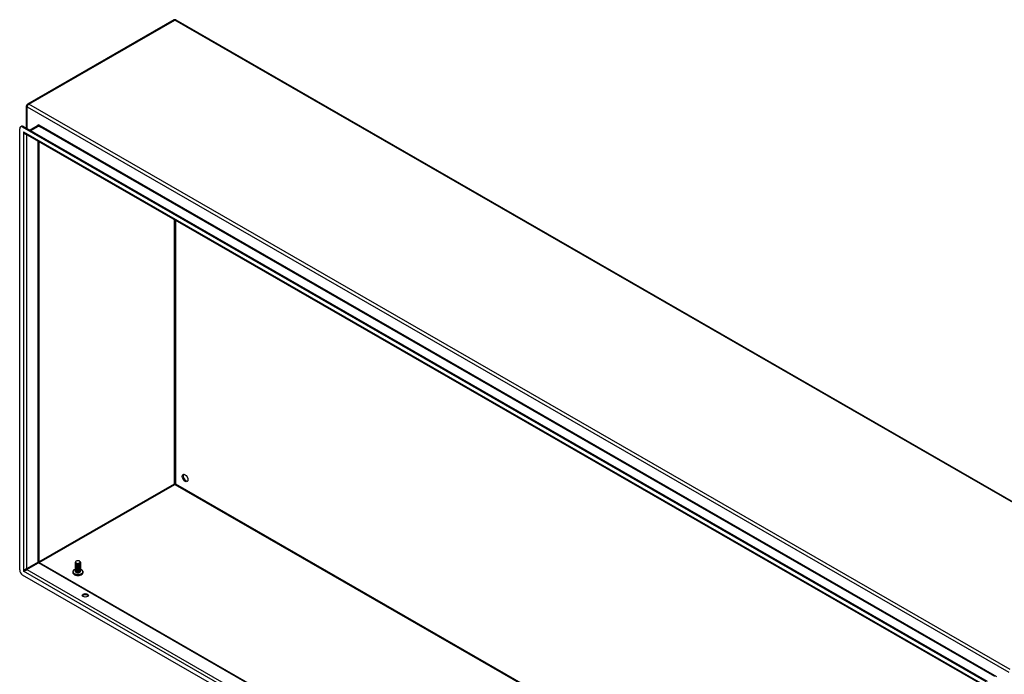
# Model space of a CAD drawing. Header units: inches. Extents: x 23 to 668, y 73 to 305.
# Tile 99 of 148: x 567 to 614, y 274 to 305. Entities that reach past the tile are written whole.
import ezdxf

# ---------------------------------------------------------------- set-up
doc = ezdxf.new("R2010")
doc.units = ezdxf.units.IN
doc.header["$MEASUREMENT"] = 0
doc.layers.add('Visible Edges(ANSI)', color=7, linetype='Continuous', lineweight=25)
doc.layers.add('Visible Tangent Edges(ANSI)', color=7, linetype='Continuous', lineweight=25)

msp = doc.modelspace()

# ---------------------------------------------------------------- linework, layer by layer
at = {"layer": 'Visible Edges(ANSI)'}
for p, q in [((574.397, 304.964), (567.466, 300.972)), ((574.496, 304.964), (621.025, 278.169)), ((567.416, 299.835), (567.416, 300.887)), ((567.089, 278.892), (567.089, 299.807)), ((567.13, 299.897), (567.178, 299.925)), ((612.895, 273.59), (567.229, 299.888)), ((567.277, 299.915), (612.944, 273.617)), ((567.938, 299.942), (567.584, 299.738)), ((612.81, 273.397), (567.356, 299.572)), ((567.995, 299.204), (567.995, 279.271)), ((574.446, 282.966), (574.446, 282.941)), ((568.01, 279.244), (612.825, 253.437)), ((569.734, 279.231), (569.734, 279.234)), ((569.734, 279.199), (569.734, 279.202)), ((569.734, 279.167), (569.734, 279.17)), ((569.734, 279.134), (569.734, 279.138)), ((569.734, 279.102), (569.734, 279.106)), ((569.776, 279.183), (569.763, 279.19)), ((569.776, 279.151), (569.763, 279.158)), ((569.776, 279.119), (569.763, 279.126)), ((569.776, 279.086), (569.763, 279.094)), ((569.776, 279.215), (569.769, 279.219)), ((569.916, 279.218), (569.916, 279.218)), ((569.928, 279.193), (569.916, 279.186)), ((569.928, 279.161), (569.916, 279.154)), ((569.928, 279.129), (569.916, 279.122)), ((569.928, 279.097), (569.916, 279.089)), ((569.923, 279.307), (569.928, 279.304)), ((569.966, 279.247), (569.966, 279.25)), ((569.966, 279.215), (569.966, 279.218)), ((569.966, 279.183), (569.966, 279.186)), ((569.966, 279.151), (569.966, 279.154)), ((569.966, 279.118), (569.966, 279.122)), ((569.966, 279.086), (569.966, 279.089)), ((612.895, 252.353), (567.229, 278.651)), ((569.734, 279.07), (569.734, 279.073)), ((569.734, 279.038), (569.734, 279.041)), ((569.734, 279.006), (569.734, 279.009)), ((569.734, 278.974), (569.734, 278.977)), ((569.734, 278.941), (569.734, 278.945)), ((569.734, 278.909), (569.734, 278.912)), ((569.734, 278.877), (569.734, 278.88)), ((569.734, 278.845), (569.734, 278.848)), ((569.734, 278.813), (569.734, 278.816)), ((569.776, 279.054), (569.763, 279.062)), ((569.776, 279.022), (569.763, 279.029)), ((569.776, 278.99), (569.763, 278.997)), ((569.776, 278.958), (569.763, 278.965)), ((569.776, 278.926), (569.763, 278.933)), ((569.776, 278.893), (569.763, 278.901)), ((569.776, 278.861), (569.763, 278.868)), ((569.776, 278.829), (569.763, 278.836)), ((569.776, 278.797), (569.763, 278.804)), ((569.769, 278.769), (569.763, 278.772)), ((569.928, 279.065), (569.916, 279.057)), ((569.928, 279.032), (569.916, 279.025)), ((569.928, 279), (569.916, 278.993)), ((569.928, 278.968), (569.916, 278.961)), ((569.928, 278.936), (569.916, 278.929)), ((569.928, 278.904), (569.916, 278.896)), ((569.928, 278.871), (569.916, 278.864)), ((569.928, 278.839), (569.916, 278.832)), ((569.928, 278.807), (569.916, 278.8)), ((569.928, 278.775), (569.916, 278.768)), ((569.966, 279.054), (569.966, 279.057)), ((569.966, 279.022), (569.966, 279.025)), ((569.966, 278.99), (569.966, 278.993)), ((569.966, 278.957), (569.966, 278.961)), ((569.966, 278.925), (569.966, 278.928)), ((569.966, 278.893), (569.966, 278.896)), ((569.966, 278.861), (569.966, 278.864)), ((569.966, 278.829), (569.966, 278.832))]:
    msp.add_line(p, q, dxfattribs=at)
at = {"layer": 'Visible Edges(ANSI)', "flags": 128}
for points in [[(568.01, 279.244), (568.004, 279.249), (567.999, 279.256), (567.996, 279.264), (567.995, 279.271)], [(569.928, 279.304), (569.942, 279.295), (569.953, 279.284), (569.961, 279.272), (569.966, 279.259), (569.966, 279.246), (569.963, 279.234), (569.957, 279.222), (569.947, 279.21), (569.934, 279.2), (569.918, 279.191), (569.901, 279.184), (569.881, 279.179), (569.861, 279.176), (569.841, 279.175), (569.82, 279.176), (569.801, 279.18), (569.783, 279.185), (569.767, 279.191), (569.754, 279.2), (569.744, 279.209), (569.738, 279.219), (569.734, 279.23), (569.735, 279.241), (569.739, 279.252)], [(569.734, 279.231), (569.735, 279.223), (569.738, 279.215), (569.743, 279.207), (569.75, 279.2), (569.758, 279.194), (569.768, 279.188), (569.78, 279.183), (569.792, 279.178), (569.806, 279.175), (569.82, 279.173), (569.835, 279.172), (569.85, 279.172), (569.865, 279.173), (569.88, 279.176), (569.895, 279.179), (569.908, 279.184), (569.921, 279.189), (569.932, 279.196), (569.942, 279.203), (569.951, 279.211), (569.958, 279.22), (569.962, 279.229), (569.965, 279.238), (569.966, 279.247)], [(569.964, 279.233), (569.966, 279.222), (569.966, 279.211), (569.963, 279.201), (569.957, 279.19), (569.95, 279.181), (569.94, 279.172), (569.928, 279.164), (569.914, 279.157), (569.899, 279.152), (569.882, 279.147), (569.866, 279.144), (569.848, 279.143), (569.831, 279.143), (569.814, 279.145), (569.798, 279.148), (569.783, 279.152), (569.77, 279.158), (569.758, 279.165), (569.749, 279.172), (569.742, 279.18), (569.737, 279.189), (569.734, 279.198), (569.735, 279.207), (569.737, 279.217)], [(569.734, 279.199), (569.735, 279.191), (569.738, 279.183), (569.743, 279.175), (569.75, 279.168), (569.758, 279.161), (569.768, 279.156), (569.78, 279.15), (569.792, 279.146), (569.806, 279.143), (569.82, 279.141), (569.835, 279.14), (569.85, 279.14), (569.865, 279.141), (569.88, 279.144), (569.895, 279.147), (569.908, 279.152), (569.921, 279.157), (569.932, 279.164), (569.942, 279.171), (569.951, 279.179), (569.958, 279.187), (569.962, 279.196), (569.965, 279.206), (569.966, 279.215)], [(569.964, 279.2), (569.966, 279.19), (569.966, 279.179), (569.963, 279.168), (569.957, 279.158), (569.95, 279.149), (569.94, 279.14), (569.928, 279.132), (569.914, 279.125), (569.899, 279.119), (569.883, 279.115), (569.866, 279.112), (569.848, 279.111), (569.831, 279.111), (569.814, 279.113), (569.798, 279.116), (569.783, 279.12), (569.77, 279.126), (569.758, 279.132), (569.749, 279.14), (569.742, 279.148), (569.737, 279.157), (569.734, 279.166), (569.735, 279.175), (569.737, 279.184)], [(569.734, 279.167), (569.735, 279.159), (569.738, 279.151), (569.743, 279.143), (569.75, 279.136), (569.758, 279.129), (569.768, 279.123), (569.78, 279.118), (569.792, 279.114), (569.806, 279.111), (569.82, 279.109), (569.835, 279.108), (569.85, 279.108), (569.865, 279.109), (569.88, 279.111), (569.895, 279.115), (569.908, 279.119), (569.921, 279.125), (569.932, 279.131), (569.942, 279.139), (569.951, 279.147), (569.958, 279.155), (569.962, 279.164), (569.965, 279.173), (569.966, 279.183)], [(569.964, 279.168), (569.966, 279.158), (569.966, 279.147), (569.963, 279.136), (569.957, 279.126), (569.95, 279.116), (569.94, 279.108), (569.928, 279.1), (569.914, 279.093), (569.899, 279.087), (569.883, 279.083), (569.866, 279.08), (569.848, 279.079), (569.831, 279.079), (569.814, 279.081), (569.798, 279.084), (569.783, 279.088), (569.77, 279.094), (569.758, 279.1), (569.749, 279.108), (569.742, 279.116), (569.737, 279.125), (569.734, 279.134), (569.735, 279.143), (569.737, 279.152)], [(569.734, 279.134), (569.735, 279.126), (569.738, 279.119), (569.743, 279.111), (569.75, 279.104), (569.758, 279.097), (569.768, 279.091), (569.78, 279.086), (569.792, 279.082), (569.806, 279.079), (569.82, 279.077), (569.835, 279.076), (569.85, 279.076), (569.865, 279.077), (569.88, 279.079), (569.895, 279.083), (569.908, 279.087), (569.921, 279.093), (569.932, 279.099), (569.942, 279.107), (569.951, 279.114), (569.958, 279.123), (569.962, 279.132), (569.965, 279.141), (569.966, 279.151)], [(569.964, 279.136), (569.966, 279.125), (569.966, 279.115), (569.963, 279.104), (569.957, 279.094), (569.95, 279.084), (569.94, 279.075), (569.928, 279.067), (569.914, 279.061), (569.899, 279.055), (569.883, 279.051), (569.866, 279.048), (569.848, 279.047), (569.831, 279.047), (569.814, 279.048), (569.798, 279.051), (569.783, 279.056), (569.77, 279.061), (569.758, 279.068), (569.749, 279.076), (569.742, 279.084), (569.737, 279.093), (569.734, 279.102), (569.735, 279.111), (569.737, 279.12)], [(569.734, 279.102), (569.735, 279.094), (569.738, 279.086), (569.743, 279.079), (569.75, 279.072), (569.758, 279.065), (569.768, 279.059), (569.78, 279.054), (569.792, 279.05), (569.806, 279.047), (569.82, 279.044), (569.835, 279.043), (569.85, 279.043), (569.865, 279.045), (569.88, 279.047), (569.895, 279.051), (569.908, 279.055), (569.921, 279.061), (569.932, 279.067), (569.942, 279.074), (569.951, 279.082), (569.958, 279.091), (569.962, 279.1), (569.965, 279.109), (569.966, 279.118)], [(569.964, 279.104), (569.966, 279.093), (569.966, 279.083), (569.963, 279.072), (569.957, 279.062), (569.95, 279.052), (569.94, 279.043), (569.928, 279.035), (569.914, 279.028), (569.899, 279.023), (569.882, 279.019), (569.866, 279.016), (569.848, 279.014), (569.831, 279.015), (569.814, 279.016), (569.798, 279.019), (569.783, 279.024), (569.77, 279.029), (569.758, 279.036), (569.749, 279.043), (569.742, 279.052), (569.737, 279.06), (569.734, 279.07), (569.735, 279.079), (569.737, 279.088)], [(569.734, 279.07), (569.735, 279.062), (569.738, 279.054), (569.743, 279.047), (569.75, 279.039), (569.758, 279.033), (569.768, 279.027), (569.78, 279.022), (569.792, 279.018), (569.806, 279.014), (569.82, 279.012), (569.835, 279.011), (569.85, 279.011), (569.865, 279.013), (569.88, 279.015), (569.895, 279.018), (569.908, 279.023), (569.921, 279.028), (569.932, 279.035), (569.942, 279.042), (569.951, 279.05), (569.958, 279.059), (569.962, 279.068), (569.965, 279.077), (569.966, 279.086)], [(569.747, 279.291), (569.742, 279.284), (569.739, 279.277), (569.737, 279.27), (569.737, 279.263), (569.738, 279.255), (569.74, 279.248), (569.744, 279.241), (569.749, 279.235), (569.756, 279.228), (569.764, 279.223), (569.772, 279.217), (569.782, 279.213), (569.793, 279.209), (569.804, 279.206), (569.816, 279.203), (569.829, 279.202), (569.841, 279.201), (569.854, 279.201), (569.866, 279.203), (569.878, 279.205), (569.89, 279.207), (569.901, 279.211), (569.911, 279.216), (569.92, 279.221)], [(569.776, 279.215), (569.78, 279.213), (569.785, 279.211), (569.79, 279.209), (569.795, 279.207), (569.801, 279.205), (569.807, 279.204), (569.813, 279.202), (569.819, 279.201), (569.825, 279.201), (569.831, 279.2), (569.838, 279.2), (569.844, 279.2), (569.85, 279.2), (569.857, 279.201), (569.863, 279.201), (569.87, 279.202), (569.876, 279.204), (569.882, 279.205), (569.888, 279.207), (569.894, 279.209), (569.9, 279.211), (569.905, 279.213), (569.911, 279.216), (569.916, 279.218)], [(569.776, 279.183), (569.78, 279.181), (569.785, 279.178), (569.79, 279.176), (569.795, 279.175), (569.801, 279.173), (569.807, 279.171), (569.813, 279.17), (569.819, 279.169), (569.825, 279.169), (569.831, 279.168), (569.838, 279.168), (569.844, 279.168), (569.85, 279.168), (569.857, 279.168), (569.863, 279.169), (569.87, 279.17), (569.876, 279.171), (569.882, 279.173), (569.888, 279.174), (569.894, 279.176), (569.9, 279.178), (569.905, 279.181), (569.911, 279.183), (569.916, 279.186)], [(569.776, 279.151), (569.78, 279.149), (569.785, 279.146), (569.79, 279.144), (569.795, 279.142), (569.801, 279.141), (569.807, 279.139), (569.813, 279.138), (569.819, 279.137), (569.825, 279.136), (569.831, 279.136), (569.838, 279.136), (569.844, 279.136), (569.85, 279.136), (569.857, 279.136), (569.863, 279.137), (569.87, 279.138), (569.876, 279.139), (569.882, 279.141), (569.888, 279.142), (569.894, 279.144), (569.9, 279.146), (569.905, 279.149), (569.911, 279.151), (569.916, 279.154)], [(569.776, 279.119), (569.78, 279.116), (569.785, 279.114), (569.79, 279.112), (569.795, 279.11), (569.801, 279.109), (569.807, 279.107), (569.813, 279.106), (569.819, 279.105), (569.825, 279.104), (569.831, 279.104), (569.838, 279.103), (569.844, 279.103), (569.85, 279.104), (569.857, 279.104), (569.863, 279.105), (569.87, 279.106), (569.876, 279.107), (569.882, 279.108), (569.888, 279.11), (569.894, 279.112), (569.9, 279.114), (569.905, 279.116), (569.911, 279.119), (569.916, 279.122)], [(569.776, 279.087), (569.78, 279.084), (569.785, 279.082), (569.79, 279.08), (569.795, 279.078), (569.801, 279.076), (569.807, 279.075), (569.813, 279.074), (569.819, 279.073), (569.825, 279.072), (569.831, 279.072), (569.838, 279.071), (569.844, 279.071), (569.85, 279.071), (569.857, 279.072), (569.863, 279.073), (569.87, 279.074), (569.876, 279.075), (569.882, 279.076), (569.888, 279.078), (569.894, 279.08), (569.9, 279.082), (569.905, 279.084), (569.911, 279.087), (569.916, 279.09)], [(569.92, 279.221), (569.929, 279.226), (569.936, 279.232), (569.943, 279.238), (569.948, 279.245), (569.951, 279.252), (569.953, 279.259), (569.954, 279.266), (569.953, 279.273), (569.95, 279.28), (569.946, 279.287), (569.94, 279.294), (569.934, 279.3), (569.926, 279.306), (569.917, 279.311), (569.907, 279.315), (569.896, 279.319), (569.884, 279.322), (569.872, 279.324), (569.86, 279.325), (569.847, 279.326), (569.835, 279.326), (569.822, 279.325), (569.81, 279.323), (569.798, 279.321)], [(569.673, 278.899), (569.659, 278.89), (569.647, 278.88), (569.637, 278.868), (569.627, 278.856), (569.619, 278.843), (569.612, 278.83), (569.608, 278.815), (569.605, 278.8), (569.604, 278.785), (569.606, 278.77), (569.609, 278.755), (569.615, 278.741), (569.622, 278.727), (569.631, 278.715), (569.641, 278.703), (569.652, 278.692)], [(569.964, 279.072), (569.966, 279.061), (569.966, 279.05), (569.963, 279.04), (569.957, 279.03), (569.95, 279.02), (569.94, 279.011), (569.928, 279.003), (569.914, 278.996), (569.899, 278.991), (569.882, 278.986), (569.866, 278.984), (569.848, 278.982), (569.831, 278.982), (569.814, 278.984), (569.798, 278.987), (569.783, 278.991), (569.77, 278.997), (569.758, 279.004), (569.749, 279.011), (569.742, 279.019), (569.737, 279.028), (569.734, 279.037), (569.735, 279.047), (569.737, 279.056)], [(569.734, 279.038), (569.735, 279.03), (569.738, 279.022), (569.743, 279.014), (569.75, 279.007), (569.758, 279.001), (569.768, 278.995), (569.78, 278.99), (569.792, 278.985), (569.806, 278.982), (569.82, 278.98), (569.835, 278.979), (569.85, 278.979), (569.865, 278.98), (569.88, 278.983), (569.895, 278.986), (569.908, 278.991), (569.921, 278.996), (569.932, 279.003), (569.942, 279.01), (569.951, 279.018), (569.958, 279.026), (569.962, 279.035), (569.965, 279.045), (569.966, 279.054)], [(569.964, 279.04), (569.966, 279.029), (569.966, 279.018), (569.963, 279.008), (569.957, 278.997), (569.95, 278.988), (569.94, 278.979), (569.928, 278.971), (569.914, 278.964), (569.899, 278.958), (569.882, 278.954), (569.866, 278.951), (569.848, 278.95), (569.831, 278.95), (569.814, 278.952), (569.798, 278.955), (569.783, 278.959), (569.77, 278.965), (569.758, 278.971), (569.749, 278.979), (569.742, 278.987), (569.737, 278.996), (569.734, 279.005), (569.735, 279.014), (569.737, 279.023)], [(569.734, 279.006), (569.735, 278.998), (569.738, 278.99), (569.743, 278.982), (569.75, 278.975), (569.758, 278.968), (569.768, 278.962), (569.78, 278.957), (569.792, 278.953), (569.806, 278.95), (569.82, 278.948), (569.835, 278.947), (569.85, 278.947), (569.865, 278.948), (569.88, 278.951), (569.895, 278.954), (569.908, 278.959), (569.921, 278.964), (569.932, 278.971), (569.942, 278.978), (569.951, 278.986), (569.958, 278.994), (569.962, 279.003), (569.965, 279.012), (569.966, 279.022)], [(569.964, 279.007), (569.966, 278.997), (569.966, 278.986), (569.963, 278.975), (569.957, 278.965), (569.95, 278.955), (569.94, 278.947), (569.928, 278.939), (569.914, 278.932), (569.899, 278.926), (569.882, 278.922), (569.866, 278.919), (569.848, 278.918), (569.831, 278.918), (569.814, 278.92), (569.798, 278.923), (569.783, 278.927), (569.77, 278.933), (569.758, 278.939), (569.749, 278.947), (569.742, 278.955), (569.737, 278.964), (569.734, 278.973), (569.735, 278.982), (569.737, 278.991)], [(569.734, 278.974), (569.735, 278.965), (569.738, 278.958), (569.743, 278.95), (569.75, 278.943), (569.758, 278.936), (569.768, 278.93), (569.78, 278.925), (569.792, 278.921), (569.806, 278.918), (569.82, 278.916), (569.835, 278.915), (569.85, 278.915), (569.865, 278.916), (569.88, 278.918), (569.895, 278.922), (569.908, 278.926), (569.921, 278.932), (569.932, 278.938), (569.942, 278.946), (569.951, 278.954), (569.958, 278.962), (569.962, 278.971), (569.965, 278.98), (569.966, 278.99)], [(569.964, 278.975), (569.966, 278.964), (569.966, 278.954), (569.963, 278.943), (569.957, 278.933), (569.95, 278.923), (569.94, 278.914), (569.928, 278.906), (569.914, 278.9), (569.899, 278.894), (569.882, 278.89), (569.866, 278.887), (569.848, 278.886), (569.831, 278.886), (569.814, 278.887), (569.798, 278.89), (569.783, 278.895), (569.77, 278.9), (569.758, 278.907), (569.749, 278.915), (569.742, 278.923), (569.737, 278.932), (569.734, 278.941), (569.735, 278.95), (569.737, 278.959)], [(569.734, 278.941), (569.735, 278.933), (569.738, 278.925), (569.743, 278.918), (569.75, 278.911), (569.758, 278.904), (569.768, 278.898), (569.78, 278.893), (569.792, 278.889), (569.806, 278.886), (569.82, 278.883), (569.835, 278.882), (569.85, 278.883), (569.865, 278.884), (569.88, 278.886), (569.895, 278.89), (569.908, 278.894), (569.921, 278.9), (569.932, 278.906), (569.942, 278.913), (569.951, 278.921), (569.958, 278.93), (569.962, 278.939), (569.965, 278.948), (569.966, 278.957)], [(569.964, 278.943), (569.966, 278.932), (569.966, 278.922), (569.963, 278.911), (569.957, 278.901), (569.95, 278.891), (569.94, 278.882), (569.928, 278.874), (569.914, 278.867), (569.899, 278.862), (569.882, 278.858), (569.866, 278.855), (569.848, 278.853), (569.831, 278.854), (569.814, 278.855), (569.798, 278.858), (569.783, 278.863), (569.77, 278.868), (569.758, 278.875), (569.749, 278.882), (569.742, 278.891), (569.737, 278.899), (569.734, 278.909), (569.735, 278.918), (569.737, 278.927)], [(569.734, 278.909), (569.735, 278.901), (569.738, 278.893), (569.743, 278.886), (569.75, 278.878), (569.758, 278.872), (569.768, 278.866), (569.78, 278.861), (569.792, 278.857), (569.806, 278.853), (569.82, 278.851), (569.835, 278.85), (569.85, 278.85), (569.865, 278.852), (569.88, 278.854), (569.895, 278.857), (569.908, 278.862), (569.921, 278.868), (569.932, 278.874), (569.942, 278.881), (569.951, 278.889), (569.958, 278.898), (569.962, 278.907), (569.965, 278.916), (569.966, 278.925)], [(569.964, 278.911), (569.966, 278.9), (569.966, 278.889), (569.963, 278.879), (569.957, 278.869), (569.95, 278.859), (569.94, 278.85), (569.928, 278.842), (569.914, 278.835), (569.899, 278.83), (569.883, 278.825), (569.866, 278.823), (569.848, 278.821), (569.831, 278.821), (569.814, 278.823), (569.798, 278.826), (569.783, 278.83), (569.77, 278.836), (569.758, 278.843), (569.749, 278.85), (569.742, 278.858), (569.737, 278.867), (569.734, 278.876), (569.735, 278.886), (569.737, 278.895)], [(569.734, 278.877), (569.735, 278.869), (569.738, 278.861), (569.743, 278.853), (569.75, 278.846), (569.758, 278.84), (569.768, 278.834), (569.78, 278.829), (569.792, 278.824), (569.806, 278.821), (569.82, 278.819), (569.835, 278.818), (569.85, 278.818), (569.865, 278.819), (569.88, 278.822), (569.895, 278.825), (569.908, 278.83), (569.921, 278.835), (569.932, 278.842), (569.942, 278.849), (569.951, 278.857), (569.958, 278.865), (569.962, 278.874), (569.965, 278.884), (569.966, 278.893)], [(569.964, 278.879), (569.966, 278.868), (569.966, 278.857), (569.963, 278.847), (569.957, 278.836), (569.95, 278.827), (569.94, 278.818), (569.928, 278.81), (569.914, 278.803), (569.899, 278.797), (569.883, 278.793), (569.866, 278.79), (569.848, 278.789), (569.831, 278.789), (569.814, 278.791), (569.798, 278.794), (569.783, 278.798), (569.77, 278.804), (569.758, 278.81), (569.749, 278.818), (569.742, 278.826), (569.737, 278.835), (569.734, 278.844), (569.735, 278.853), (569.737, 278.863)], [(569.734, 278.845), (569.735, 278.837), (569.738, 278.829), (569.743, 278.821), (569.75, 278.814), (569.758, 278.807), (569.768, 278.802), (569.78, 278.796), (569.792, 278.792), (569.806, 278.789), (569.82, 278.787), (569.835, 278.786), (569.85, 278.786), (569.865, 278.787), (569.88, 278.79), (569.895, 278.793), (569.908, 278.798), (569.921, 278.803), (569.932, 278.81), (569.942, 278.817), (569.951, 278.825), (569.958, 278.833), (569.962, 278.842), (569.965, 278.852), (569.966, 278.861)], [(569.964, 278.846), (569.966, 278.836), (569.966, 278.825), (569.963, 278.814), (569.957, 278.804), (569.95, 278.795), (569.94, 278.786), (569.928, 278.778), (569.914, 278.771), (569.899, 278.765), (569.883, 278.761), (569.866, 278.758), (569.848, 278.757), (569.831, 278.757), (569.814, 278.759), (569.798, 278.762), (569.783, 278.766), (569.77, 278.772), (569.758, 278.778), (569.749, 278.786), (569.742, 278.794), (569.737, 278.803), (569.734, 278.812), (569.735, 278.821), (569.737, 278.83)], [(569.734, 278.813), (569.735, 278.805), (569.738, 278.797), (569.743, 278.789), (569.75, 278.782), (569.758, 278.775), (569.768, 278.769), (569.78, 278.764), (569.792, 278.76), (569.806, 278.757), (569.82, 278.755), (569.835, 278.754), (569.85, 278.754), (569.865, 278.755), (569.88, 278.757), (569.895, 278.761), (569.908, 278.765), (569.921, 278.771), (569.932, 278.777), (569.942, 278.785), (569.951, 278.793), (569.958, 278.801), (569.962, 278.81), (569.965, 278.819), (569.966, 278.829)], [(569.916, 278.768), (569.911, 278.765), (569.906, 278.763), (569.9, 278.76), (569.894, 278.758), (569.888, 278.756), (569.882, 278.755), (569.876, 278.753), (569.869, 278.752), (569.862, 278.752), (569.856, 278.751), (569.849, 278.751), (569.842, 278.751), (569.835, 278.751), (569.829, 278.751), (569.822, 278.752), (569.815, 278.753), (569.809, 278.754), (569.802, 278.756), (569.796, 278.757), (569.79, 278.759), (569.784, 278.761), (569.779, 278.764), (569.774, 278.766), (569.769, 278.769)], [(569.776, 279.054), (569.78, 279.052), (569.785, 279.05), (569.79, 279.048), (569.795, 279.046), (569.801, 279.044), (569.807, 279.043), (569.813, 279.042), (569.819, 279.041), (569.825, 279.04), (569.831, 279.039), (569.838, 279.039), (569.844, 279.039), (569.85, 279.039), (569.857, 279.04), (569.863, 279.04), (569.87, 279.041), (569.876, 279.043), (569.882, 279.044), (569.888, 279.046), (569.894, 279.048), (569.9, 279.05), (569.905, 279.052), (569.911, 279.055), (569.916, 279.057)], [(569.776, 279.022), (569.78, 279.02), (569.785, 279.018), (569.79, 279.015), (569.795, 279.014), (569.801, 279.012), (569.807, 279.011), (569.813, 279.009), (569.819, 279.008), (569.825, 279.008), (569.831, 279.007), (569.838, 279.007), (569.844, 279.007), (569.85, 279.007), (569.857, 279.008), (569.863, 279.008), (569.87, 279.009), (569.876, 279.01), (569.882, 279.012), (569.888, 279.014), (569.894, 279.015), (569.9, 279.018), (569.905, 279.02), (569.911, 279.022), (569.916, 279.025)], [(569.776, 278.99), (569.78, 278.988), (569.785, 278.985), (569.79, 278.983), (569.795, 278.981), (569.801, 278.98), (569.807, 278.978), (569.813, 278.977), (569.819, 278.976), (569.825, 278.975), (569.831, 278.975), (569.838, 278.975), (569.844, 278.975), (569.85, 278.975), (569.857, 278.975), (569.863, 278.976), (569.87, 278.977), (569.876, 278.978), (569.882, 278.98), (569.888, 278.981), (569.894, 278.983), (569.9, 278.985), (569.905, 278.988), (569.911, 278.99), (569.916, 278.993)], [(569.776, 278.958), (569.78, 278.955), (569.785, 278.953), (569.79, 278.951), (569.795, 278.949), (569.801, 278.948), (569.807, 278.946), (569.813, 278.945), (569.819, 278.944), (569.825, 278.943), (569.831, 278.943), (569.838, 278.943), (569.844, 278.942), (569.85, 278.943), (569.857, 278.943), (569.863, 278.944), (569.87, 278.945), (569.876, 278.946), (569.882, 278.947), (569.888, 278.949), (569.894, 278.951), (569.9, 278.953), (569.905, 278.956), (569.911, 278.958), (569.916, 278.961)], [(569.776, 278.926), (569.78, 278.923), (569.785, 278.921), (569.79, 278.919), (569.795, 278.917), (569.801, 278.915), (569.807, 278.914), (569.813, 278.913), (569.819, 278.912), (569.825, 278.911), (569.831, 278.911), (569.838, 278.91), (569.844, 278.91), (569.85, 278.91), (569.857, 278.911), (569.863, 278.912), (569.87, 278.913), (569.876, 278.914), (569.882, 278.915), (569.888, 278.917), (569.894, 278.919), (569.9, 278.921), (569.905, 278.923), (569.911, 278.926), (569.916, 278.929)], [(569.776, 278.893), (569.78, 278.891), (569.785, 278.889), (569.79, 278.887), (569.795, 278.885), (569.801, 278.883), (569.807, 278.882), (569.813, 278.881), (569.819, 278.88), (569.825, 278.879), (569.831, 278.878), (569.838, 278.878), (569.844, 278.878), (569.85, 278.878), (569.857, 278.879), (569.863, 278.879), (569.87, 278.88), (569.876, 278.882), (569.882, 278.883), (569.888, 278.885), (569.894, 278.887), (569.9, 278.889), (569.905, 278.891), (569.911, 278.894), (569.916, 278.896)], [(569.776, 278.861), (569.78, 278.859), (569.785, 278.857), (569.79, 278.855), (569.795, 278.853), (569.801, 278.851), (569.807, 278.85), (569.813, 278.848), (569.819, 278.847), (569.825, 278.847), (569.831, 278.846), (569.838, 278.846), (569.844, 278.846), (569.85, 278.846), (569.857, 278.847), (569.863, 278.847), (569.87, 278.848), (569.876, 278.849), (569.882, 278.851), (569.888, 278.853), (569.894, 278.855), (569.9, 278.857), (569.905, 278.859), (569.911, 278.861), (569.916, 278.864)], [(569.776, 278.829), (569.78, 278.827), (569.785, 278.824), (569.79, 278.822), (569.795, 278.821), (569.801, 278.819), (569.807, 278.817), (569.813, 278.816), (569.819, 278.815), (569.825, 278.815), (569.831, 278.814), (569.838, 278.814), (569.844, 278.814), (569.85, 278.814), (569.857, 278.814), (569.863, 278.815), (569.87, 278.816), (569.876, 278.817), (569.882, 278.819), (569.888, 278.82), (569.894, 278.822), (569.9, 278.824), (569.905, 278.827), (569.911, 278.829), (569.916, 278.832)], [(569.776, 278.797), (569.78, 278.794), (569.785, 278.792), (569.79, 278.79), (569.795, 278.788), (569.801, 278.787), (569.807, 278.785), (569.813, 278.784), (569.819, 278.783), (569.825, 278.782), (569.831, 278.782), (569.838, 278.782), (569.844, 278.782), (569.85, 278.782), (569.857, 278.782), (569.863, 278.783), (569.87, 278.784), (569.876, 278.785), (569.882, 278.787), (569.888, 278.788), (569.894, 278.79), (569.9, 278.792), (569.905, 278.795), (569.911, 278.797), (569.916, 278.8)], [(569.927, 278.774), (569.927, 278.774), (569.927, 278.774), (569.927, 278.774), (569.927, 278.774), (569.926, 278.774), (569.926, 278.774), (569.926, 278.773), (569.926, 278.773), (569.925, 278.773), (569.925, 278.773), (569.925, 278.773), (569.925, 278.773), (569.925, 278.773), (569.924, 278.773), (569.924, 278.772), (569.924, 278.772), (569.924, 278.772), (569.923, 278.772), (569.923, 278.772), (569.923, 278.772), (569.923, 278.772), (569.923, 278.772), (569.922, 278.771), (569.922, 278.771)], [(570.048, 278.692), (570.059, 278.703), (570.07, 278.715), (570.078, 278.727), (570.086, 278.741), (570.091, 278.755), (570.095, 278.77), (570.096, 278.785), (570.096, 278.8), (570.093, 278.815), (570.088, 278.83), (570.082, 278.843), (570.074, 278.856), (570.064, 278.868), (570.053, 278.88), (570.041, 278.89), (570.028, 278.899)]]:
    msp.add_lwpolyline(points, dxfattribs=at)
at = {"layer": 'Visible Edges(ANSI)'}
for centre, start, end in [((574.446, 304.878), 60.064, 119.936), ((567.515, 300.887), 119.936, 180)]:
    msp.add_arc(centre, 0.099, start, end, dxfattribs=at)
for centre, major_axis, ratio, start_param, end_param in [((567.229, 299.727), (-0.098, 0.171), 0.578093, 5.499721, 7.070517), ((567.277, 299.754), (-0.098, 0.171), 0.578093, 5.499721, 6.283185), ((574.977, 283.274), (-0.097, 0.169), 0.578093, 0.24866, 2.892933), ((574.446, 282.966), (0.031, -0.0179), 0.001672, 3.927958, 4.713356), ((574.446, 282.966), (0.031, 0.0179), 0.001672, 4.711422, 5.49682), ((569.85, 279.261), (0.116, 0), 0.575862, 2.039103, 2.673286), ((567.229, 278.812), (-0.098, 0.171), 0.578093, 0.787332, 2.358128), ((569.85, 278.81), (-0.236, 0), 0.575862, 5.216584, 10.479872), ((569.85, 278.768), (0.238, 0), 0.575862, 3.729223, 5.695555), ((570.199, 277.631), (0.145, 0), 0.575862, 0.339371, 2.802222)]:
    msp.add_ellipse(centre, major_axis=major_axis, ratio=ratio, start_param=start_param, end_param=end_param, dxfattribs=at)
for centre, major_axis, ratio in [((574.929, 283.246), (-0.097, 0.169), 0.578093), ((570.199, 277.686), (0.145, 0), 0.575862)]:
    msp.add_ellipse(centre, major_axis=major_axis, ratio=ratio, dxfattribs=at)
at = {"layer": 'Visible Tangent Edges(ANSI)'}
for p, q in [((567.515, 300.968), (574.446, 304.959)), ((620.975, 278.165), (574.446, 304.959)), ((567.445, 300.846), (613.974, 274.052)), ((567.445, 299.818), (567.445, 300.846)), ((614.044, 274.173), (567.515, 300.968)), ((567.229, 299.888), (567.277, 299.915)), ((567.27, 299.655), (612.854, 273.405)), ((567.27, 299.655), (567.27, 278.836)), ((567.613, 299.721), (567.988, 299.937)), ((567.988, 299.937), (568.059, 299.896)), ((613.41, 273.831), (568.01, 299.975)), ((613.317, 273.834), (568.059, 299.896)), ((567.41, 299.541), (567.41, 278.942)), ((567.966, 279.262), (567.966, 299.221)), ((574.425, 282.979), (574.425, 295.501)), ((574.468, 295.476), (574.468, 282.979)), ((567.995, 279.276), (574.425, 282.979)), ((568.019, 279.239), (574.446, 282.941)), ((574.446, 282.941), (612.825, 260.84)), ((574.468, 282.979), (612.825, 260.891)), ((567.966, 279.262), (567.41, 278.942)), ((567.432, 278.904), (567.988, 279.224)), ((612.825, 253.404), (567.988, 279.224)), ((612.854, 252.585), (567.27, 278.836)), ((567.432, 278.904), (612.825, 252.764))]:
    msp.add_line(p, q, dxfattribs=at)
for centre, major_axis, ratio, start_param, end_param in [((574.446, 304.878), (-0.0494, 0.0858), 0.578093, 5.499721, 6.283185), ((574.446, 304.878), (0.0494, 0.0858), 0.578093, 0, 0.783464), ((567.515, 300.887), (-0.099, 0), 0.575862, 0, 0.785398), ((567.515, 300.887), (-0.0494, -0.0858), 0.578093, 3.925057, 5.495853), ((567.515, 300.887), (-0.0494, 0.0858), 0.578093, 5.499721, 6.283185), ((567.34, 299.695), (0.095, -0.132), 0.494861, 4.660263, 5.447595), ((567.34, 299.695), (0.066, -0.148), 0.494835, 4.763011, 6.227417), ((568.01, 299.869), (-0.065, 0.113), 0.578093, 5.499721, 6.988298), ((567.988, 299.856), (-0.0494, 0.0858), 0.578093, 5.499721, 6.283185), ((567.988, 299.962), (0.0155, 0.0269), 0.578093, 3.925057, 5.495853), ((567.896, 279.196), (-0.0986, -0.0765), 0.115347, 3.052378, 3.837777), ((567.988, 279.249), (-0.0155, 0.0269), 0.578093, 0.787332, 2.358128), ((567.896, 279.196), (0.115, 0.047), 0.112147, 5.58637, 6.369835), ((567.34, 278.876), (-0.0986, -0.0765), 0.115347, 3.837777, 5.408573), ((567.34, 278.876), (0.115, 0.047), 0.112147, 4.015574, 5.58637), ((567.432, 278.929), (-0.0155, 0.0269), 0.578093, 0.787332, 2.358128)]:
    msp.add_ellipse(centre, major_axis=major_axis, ratio=ratio, start_param=start_param, end_param=end_param, dxfattribs=at)

doc.saveas('drawing.dxf')
